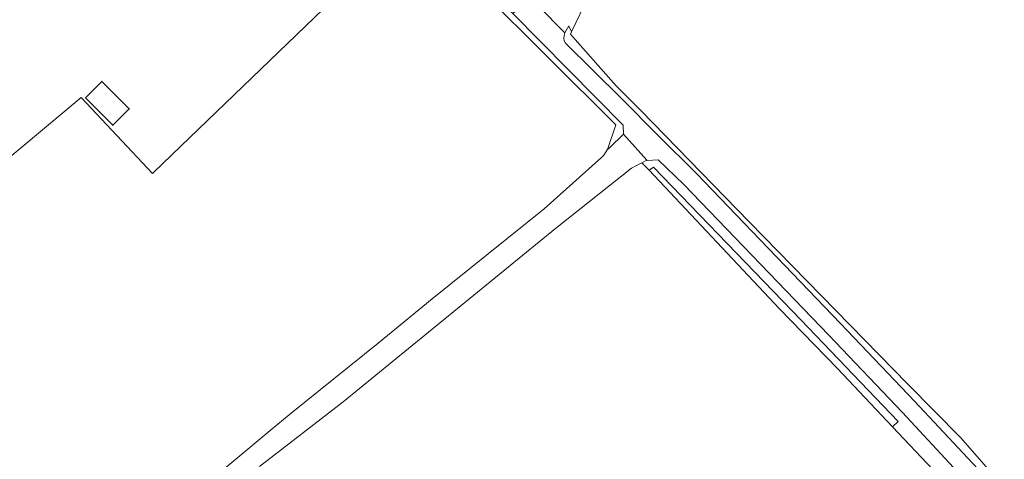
# Model space of a CAD drawing. Extents: x 184422 to 188298, y 343471 to 350189.
# Tile 70 of 256: x 185322 to 185493, y 347638 to 347714. Entities that reach past the tile are written whole.
import ezdxf

# ---------------------------------------------------------------- set-up
doc = ezdxf.new("R2010")
doc.units = 0
for name, color, linetype, lineweight in [('B-WA-GR-BEPLANTING_CULTUUR_HEESTERS-GV', 252, 'Continuous', 18), ('B-WA-GR-BOUWLAND-GV', 252, 'Continuous', 13), ('B-WA-GR-GRAS-GV', 252, 'Continuous', 13), ('B-WA-OG-TERREIN_ERF-GV', 252, 'Continuous', 18), ('B-WA-OG-WEG-GV', 252, 'Continuous', 18), ('B-WA-VH-ONVERHARD-GV', 252, 'Continuous', 18), ('B-WA-VH-VERHARDING_ASFALT-GV', 252, 'Continuous', 18), ('B-WE-OG-BEBOUWING-GV', 250, 'Continuous', 35)]:
    doc.layers.add(name, color=color, linetype=linetype, lineweight=lineweight)

msp = doc.modelspace()

# ---------------------------------------------------------------- linework, layer by layer
at = {"layer": 'B-WA-GR-BEPLANTING_CULTUUR_HEESTERS-GV', "flags": 128}
msp.add_lwpolyline([(185431.507, 347687.85), (185454.198, 347663.717), (185464.303, 347653.349), (185473.863, 347643.212), (185474.865, 347644.108), (185457.922, 347661.8), (185432.275, 347688.407)], close=True, dxfattribs=at)
msp.add_lwpolyline([(185431.507, 347687.85), (185454.198, 347663.717), (185464.303, 347653.349), (185473.863, 347643.212), (185474.865, 347644.108), (185457.922, 347661.8), (185432.275, 347688.407)], close=True, dxfattribs=at)
msp.add_lwpolyline([(185431.507, 347687.85), (185454.198, 347663.717), (185464.303, 347653.349), (185473.863, 347643.212), (185474.865, 347644.108), (185457.922, 347661.8), (185432.275, 347688.407)], close=True, dxfattribs=at)
at = {"layer": 'B-WA-GR-BOUWLAND-GV', "flags": 128}
for points in [[(185618.317, 347820.58), (185575.512, 347809.505), (185562.855, 347805.109), (185534.007, 347794.241), (185518.798, 347788.174), (185512.758, 347785.497), (185498.607, 347779.411), (185463.495, 347762.437), (185450.711, 347755.743), (185445.053, 347751.966), (185440.03, 347747.47), (185437.233, 347744.552), (185432.418, 347738.515), (185425.924, 347727.673), (185422.572, 347721.505), (185418.022, 347711.949), (185417.828, 347711.541), (185418.66, 347710.597), (185425.759, 347702.544), (185430.129, 347698.183), (185448.941, 347678.856), (185476.552, 347650.613), (185485.764, 347641.293), (185497.776, 347627.512)], [(185618.317, 347820.58), (185575.512, 347809.505), (185562.855, 347805.109), (185534.007, 347794.241), (185518.798, 347788.174), (185512.758, 347785.497), (185498.607, 347779.411), (185463.495, 347762.437), (185450.711, 347755.743), (185445.053, 347751.966), (185440.03, 347747.47), (185437.233, 347744.552), (185432.418, 347738.515), (185425.924, 347727.673), (185422.572, 347721.505), (185418.022, 347711.949), (185417.828, 347711.541), (185418.66, 347710.597), (185425.759, 347702.544), (185430.129, 347698.183), (185448.941, 347678.856), (185476.552, 347650.613), (185485.764, 347641.293), (185497.776, 347627.512)], [(185618.317, 347820.58), (185575.512, 347809.505), (185562.855, 347805.109), (185534.007, 347794.241), (185518.798, 347788.174), (185512.758, 347785.497), (185498.607, 347779.411), (185463.495, 347762.437), (185450.711, 347755.743), (185445.053, 347751.966), (185440.03, 347747.47), (185437.233, 347744.552), (185432.418, 347738.515), (185425.924, 347727.673), (185422.572, 347721.505), (185418.022, 347711.949), (185417.828, 347711.541), (185418.66, 347710.597), (185425.759, 347702.544), (185430.129, 347698.183), (185448.941, 347678.856), (185476.552, 347650.613), (185485.764, 347641.293), (185497.776, 347627.512)], [(185480.904, 347635.747), (185473.863, 347643.212), (185464.303, 347653.349), (185454.198, 347663.717), (185431.507, 347687.85), (185430.268, 347689.168), (185429.319, 347688.682), (185428.453, 347688.239), (185415.257, 347677.682), (185378.313, 347647.547), (185363.717, 347636.261)], [(185480.904, 347635.747), (185473.863, 347643.212), (185464.303, 347653.349), (185454.198, 347663.717), (185431.507, 347687.85), (185430.268, 347689.168), (185429.319, 347688.682), (185428.453, 347688.239), (185415.257, 347677.682), (185378.313, 347647.547), (185363.717, 347636.261)], [(185480.904, 347635.747), (185473.863, 347643.212), (185464.303, 347653.349), (185454.198, 347663.717), (185431.507, 347687.85), (185430.268, 347689.168), (185429.319, 347688.682), (185428.453, 347688.239), (185415.257, 347677.682), (185378.313, 347647.547), (185363.717, 347636.261)]]:
    msp.add_lwpolyline(points, dxfattribs=at)
at = {"layer": 'B-WA-GR-GRAS-GV', "flags": 128}
msp.add_lwpolyline([(185354.682, 347633.47), (185365.577, 347642.53), (185369.257, 347645.591), (185384.349, 347657.76), (185393.794, 347665.447), (185413.264, 347681.145), (185423.247, 347690.091), (185423.66, 347690.462), (185424.029, 347691.124), (185424.193, 347691.419), (185424.325, 347691.655), (185425.702, 347695.75), (185390.539, 347730.84), (185390.198, 347730.571), (185389.441, 347729.846), (185374.832, 347715.861), (185345.376, 347687.527), (185345.138, 347687.298), (185332.72, 347700.49), (185319.225, 347689.274)], dxfattribs=at)
msp.add_lwpolyline([(185354.682, 347633.47), (185365.577, 347642.53), (185369.257, 347645.591), (185384.349, 347657.76), (185393.794, 347665.447), (185413.264, 347681.145), (185423.247, 347690.091), (185423.66, 347690.462), (185424.029, 347691.124), (185424.193, 347691.419), (185424.325, 347691.655), (185425.702, 347695.75), (185390.539, 347730.84), (185390.198, 347730.571), (185389.441, 347729.846), (185374.832, 347715.861), (185345.376, 347687.527), (185345.138, 347687.298), (185332.72, 347700.49), (185319.225, 347689.274)], dxfattribs=at)
msp.add_lwpolyline([(185354.682, 347633.47), (185365.577, 347642.53), (185369.257, 347645.591), (185384.349, 347657.76), (185393.794, 347665.447), (185413.264, 347681.145), (185423.247, 347690.091), (185423.66, 347690.462), (185424.029, 347691.124), (185424.193, 347691.419), (185424.325, 347691.655), (185425.702, 347695.75), (185390.539, 347730.84), (185390.198, 347730.571), (185389.441, 347729.846), (185374.832, 347715.861), (185345.376, 347687.527), (185345.138, 347687.298), (185332.72, 347700.49), (185319.225, 347689.274)], dxfattribs=at)
at = {"layer": 'B-WA-OG-TERREIN_ERF-GV', "flags": 128}
msp.add_lwpolyline([(185319.225, 347689.274), (185332.72, 347700.49), (185345.138, 347687.298), (185345.376, 347687.527), (185374.832, 347715.861), (185389.441, 347729.846), (185390.198, 347730.571), (185389.597, 347731.178), (185386.632, 347734.919), (185356.127, 347763.903), (185356.59, 347764.408), (185356.414, 347764.569), (185345.021, 347774.558), (185344.409, 347775.037), (185343.782, 347775.494), (185343.637, 347775.309), (185341.426, 347777.25), (185340.25, 347778.268), (185337.493, 347775.183), (185330.547, 347781.961), (185304.026, 347776.478)], dxfattribs=at)
msp.add_lwpolyline([(185319.225, 347689.274), (185332.72, 347700.49), (185345.138, 347687.298), (185345.376, 347687.527), (185374.832, 347715.861), (185389.441, 347729.846), (185390.198, 347730.571), (185389.597, 347731.178), (185386.632, 347734.919), (185356.127, 347763.903), (185356.59, 347764.408), (185356.414, 347764.569), (185345.021, 347774.558), (185344.409, 347775.037), (185343.782, 347775.494), (185343.637, 347775.309), (185341.426, 347777.25), (185340.25, 347778.268), (185337.493, 347775.183), (185330.547, 347781.961), (185304.026, 347776.478)], dxfattribs=at)
msp.add_lwpolyline([(185319.225, 347689.274), (185332.72, 347700.49), (185345.138, 347687.298), (185345.376, 347687.527), (185374.832, 347715.861), (185389.441, 347729.846), (185390.198, 347730.571), (185389.597, 347731.178), (185386.632, 347734.919), (185356.127, 347763.903), (185356.59, 347764.408), (185356.414, 347764.569), (185345.021, 347774.558), (185344.409, 347775.037), (185343.782, 347775.494), (185343.637, 347775.309), (185341.426, 347777.25), (185340.25, 347778.268), (185337.493, 347775.183), (185330.547, 347781.961), (185304.026, 347776.478)], dxfattribs=at)
at = {"layer": 'B-WA-OG-WEG-GV', "flags": 128}
for points in [[(185412.197, 347716.485), (185416.879, 347711.772), (185417.537, 347712.967), (185417.565, 347712.917), (185418.022, 347711.949), (185422.572, 347721.505), (185425.924, 347727.673), (185432.418, 347738.515), (185437.233, 347744.552), (185440.03, 347747.47), (185445.053, 347751.966), (185450.711, 347755.743), (185463.495, 347762.437), (185498.607, 347779.411), (185512.758, 347785.497), (185518.798, 347788.174), (185534.007, 347794.241), (185562.855, 347805.109), (185575.512, 347809.505), (185618.317, 347820.58)], [(185412.197, 347716.485), (185416.879, 347711.772), (185417.537, 347712.967), (185417.565, 347712.917), (185418.022, 347711.949), (185422.572, 347721.505), (185425.924, 347727.673), (185432.418, 347738.515), (185437.233, 347744.552), (185440.03, 347747.47), (185445.053, 347751.966), (185450.711, 347755.743), (185463.495, 347762.437), (185498.607, 347779.411), (185512.758, 347785.497), (185518.798, 347788.174), (185534.007, 347794.241), (185562.855, 347805.109), (185575.512, 347809.505), (185618.317, 347820.58)], [(185412.197, 347716.485), (185416.879, 347711.772), (185417.537, 347712.967), (185417.565, 347712.917), (185418.022, 347711.949), (185422.572, 347721.505), (185425.924, 347727.673), (185432.418, 347738.515), (185437.233, 347744.552), (185440.03, 347747.47), (185445.053, 347751.966), (185450.711, 347755.743), (185463.495, 347762.437), (185498.607, 347779.411), (185512.758, 347785.497), (185518.798, 347788.174), (185534.007, 347794.241), (185562.855, 347805.109), (185575.512, 347809.505), (185618.317, 347820.58)], [(185561.92, 347515.106), (185561.266, 347517.423), (185559.811, 347520.069), (185556.372, 347529.991), (185545.441, 347556.073), (185533.438, 347578.232), (185525.359, 347590.812), (185508.35, 347615.054), (185497.776, 347627.512), (185485.764, 347641.293), (185476.552, 347650.613), (185448.941, 347678.856), (185430.129, 347698.183), (185425.759, 347702.544), (185418.66, 347710.597), (185417.828, 347711.541), (185418.022, 347711.949), (185417.565, 347712.917), (185417.537, 347712.967), (185416.879, 347711.772)], [(185561.92, 347515.106), (185561.266, 347517.423), (185559.811, 347520.069), (185556.372, 347529.991), (185545.441, 347556.073), (185533.438, 347578.232), (185525.359, 347590.812), (185508.35, 347615.054), (185497.776, 347627.512), (185485.764, 347641.293), (185476.552, 347650.613), (185448.941, 347678.856), (185430.129, 347698.183), (185425.759, 347702.544), (185418.66, 347710.597), (185417.828, 347711.541), (185418.022, 347711.949), (185417.565, 347712.917), (185417.537, 347712.967), (185416.879, 347711.772)], [(185561.92, 347515.106), (185561.266, 347517.423), (185559.811, 347520.069), (185556.372, 347529.991), (185545.441, 347556.073), (185533.438, 347578.232), (185525.359, 347590.812), (185508.35, 347615.054), (185497.776, 347627.512), (185485.764, 347641.293), (185476.552, 347650.613), (185448.941, 347678.856), (185430.129, 347698.183), (185425.759, 347702.544), (185418.66, 347710.597), (185417.828, 347711.541), (185418.022, 347711.949), (185417.565, 347712.917), (185417.537, 347712.967), (185416.879, 347711.772)], [(185416.941, 347709.958), (185426.657, 347700.372), (185433.17, 347693.858), (185439.675, 347687.337), (185464.814, 347661.148), (185477.667, 347647.674), (185490.4, 347634.087)], [(185416.941, 347709.958), (185426.657, 347700.372), (185433.17, 347693.858), (185439.675, 347687.337), (185464.814, 347661.148), (185477.667, 347647.674), (185490.4, 347634.087)], [(185416.941, 347709.958), (185426.657, 347700.372), (185433.17, 347693.858), (185439.675, 347687.337), (185464.814, 347661.148), (185477.667, 347647.674), (185490.4, 347634.087)], [(185488.207, 347632.094), (185475.58, 347645.709), (185462.765, 347659.146), (185437.548, 347685.358), (185433.112, 347689.647), (185431.202, 347689.549), (185431.119, 347689.604), (185430.268, 347689.168)], [(185488.207, 347632.094), (185475.58, 347645.709), (185462.765, 347659.146), (185437.548, 347685.358), (185433.112, 347689.647), (185431.202, 347689.549), (185431.119, 347689.604), (185430.268, 347689.168)], [(185488.207, 347632.094), (185475.58, 347645.709), (185462.765, 347659.146), (185437.548, 347685.358), (185433.112, 347689.647), (185431.202, 347689.549), (185431.119, 347689.604), (185430.268, 347689.168)], [(185430.268, 347689.168), (185431.507, 347687.85), (185432.275, 347688.407), (185457.922, 347661.8), (185474.865, 347644.108), (185473.863, 347643.212), (185480.904, 347635.747)], [(185430.268, 347689.168), (185431.507, 347687.85), (185432.275, 347688.407), (185457.922, 347661.8), (185474.865, 347644.108), (185473.863, 347643.212), (185480.904, 347635.747)], [(185430.268, 347689.168), (185431.507, 347687.85), (185432.275, 347688.407), (185457.922, 347661.8), (185474.865, 347644.108), (185473.863, 347643.212), (185480.904, 347635.747)]]:
    msp.add_lwpolyline(points, dxfattribs=at)
msp.add_lwpolyline([(185390.198, 347730.571), (185390.539, 347730.84), (185425.702, 347695.75), (185424.325, 347691.655), (185424.193, 347691.419), (185424.623, 347691.776), (185427.046, 347694.115), (185427.026, 347695.693), (185407.816, 347715.146), (185395.349, 347727.772), (185389.046, 347734.15), (185387.323, 347735.745), (185386.632, 347734.919), (185389.597, 347731.178)], close=True, dxfattribs=at)
msp.add_lwpolyline([(185390.198, 347730.571), (185390.539, 347730.84), (185425.702, 347695.75), (185424.325, 347691.655), (185424.193, 347691.419), (185424.623, 347691.776), (185427.046, 347694.115), (185427.026, 347695.693), (185407.816, 347715.146), (185395.349, 347727.772), (185389.046, 347734.15), (185387.323, 347735.745), (185386.632, 347734.919), (185389.597, 347731.178)], close=True, dxfattribs=at)
msp.add_lwpolyline([(185390.198, 347730.571), (185390.539, 347730.84), (185425.702, 347695.75), (185424.325, 347691.655), (185424.193, 347691.419), (185424.623, 347691.776), (185427.046, 347694.115), (185427.026, 347695.693), (185407.816, 347715.146), (185395.349, 347727.772), (185389.046, 347734.15), (185387.323, 347735.745), (185386.632, 347734.919), (185389.597, 347731.178)], close=True, dxfattribs=at)
at = {"layer": 'B-WA-OG-WEG-GV'}
msp.add_lwpolyline([(185416.879, 347711.772, 0.2602339), (185416.941, 347709.958)], format="xyb", dxfattribs=at)
msp.add_lwpolyline([(185416.879, 347711.772, 0.2602339), (185416.941, 347709.958)], format="xyb", dxfattribs=at)
msp.add_lwpolyline([(185416.879, 347711.772, 0.2602339), (185416.941, 347709.958)], format="xyb", dxfattribs=at)
at = {"layer": 'B-WA-VH-ONVERHARD-GV', "flags": 128}
for points in [[(185427.046, 347694.115), (185424.623, 347691.776), (185424.193, 347691.419), (185424.029, 347691.124), (185423.66, 347690.462), (185423.247, 347690.091), (185413.264, 347681.145), (185393.794, 347665.447), (185384.349, 347657.76), (185369.257, 347645.591), (185365.577, 347642.53), (185354.682, 347633.47)], [(185427.046, 347694.115), (185424.623, 347691.776), (185424.193, 347691.419), (185424.029, 347691.124), (185423.66, 347690.462), (185423.247, 347690.091), (185413.264, 347681.145), (185393.794, 347665.447), (185384.349, 347657.76), (185369.257, 347645.591), (185365.577, 347642.53), (185354.682, 347633.47)], [(185427.046, 347694.115), (185424.623, 347691.776), (185424.193, 347691.419), (185424.029, 347691.124), (185423.66, 347690.462), (185423.247, 347690.091), (185413.264, 347681.145), (185393.794, 347665.447), (185384.349, 347657.76), (185369.257, 347645.591), (185365.577, 347642.53), (185354.682, 347633.47)], [(185363.717, 347636.261), (185378.313, 347647.547), (185415.257, 347677.682), (185428.453, 347688.239), (185429.319, 347688.682), (185430.268, 347689.168), (185431.119, 347689.604), (185427.046, 347694.115)], [(185363.717, 347636.261), (185378.313, 347647.547), (185415.257, 347677.682), (185428.453, 347688.239), (185429.319, 347688.682), (185430.268, 347689.168), (185431.119, 347689.604), (185427.046, 347694.115)], [(185363.717, 347636.261), (185378.313, 347647.547), (185415.257, 347677.682), (185428.453, 347688.239), (185429.319, 347688.682), (185430.268, 347689.168), (185431.119, 347689.604), (185427.046, 347694.115)]]:
    msp.add_lwpolyline(points, dxfattribs=at)
at = {"layer": 'B-WA-VH-VERHARDING_ASFALT-GV', "flags": 128}
for points in [[(185409.828, 347716.947), (185407.816, 347715.146), (185427.026, 347695.693), (185427.046, 347694.115), (185431.119, 347689.604), (185431.202, 347689.549), (185433.112, 347689.647), (185437.548, 347685.358), (185462.765, 347659.146), (185475.58, 347645.709), (185488.207, 347632.094)], [(185409.828, 347716.947), (185407.816, 347715.146), (185427.026, 347695.693), (185427.046, 347694.115), (185431.119, 347689.604), (185431.202, 347689.549), (185433.112, 347689.647), (185437.548, 347685.358), (185462.765, 347659.146), (185475.58, 347645.709), (185488.207, 347632.094)], [(185409.828, 347716.947), (185407.816, 347715.146), (185427.026, 347695.693), (185427.046, 347694.115), (185431.119, 347689.604), (185431.202, 347689.549), (185433.112, 347689.647), (185437.548, 347685.358), (185462.765, 347659.146), (185475.58, 347645.709), (185488.207, 347632.094)], [(185416.879, 347711.772), (185412.197, 347716.485)], [(185416.879, 347711.772), (185412.197, 347716.485)], [(185416.879, 347711.772), (185412.197, 347716.485)], [(185490.4, 347634.087), (185477.667, 347647.674), (185464.814, 347661.148), (185439.675, 347687.337), (185433.17, 347693.858), (185426.657, 347700.372), (185416.941, 347709.958)], [(185490.4, 347634.087), (185477.667, 347647.674), (185464.814, 347661.148), (185439.675, 347687.337), (185433.17, 347693.858), (185426.657, 347700.372), (185416.941, 347709.958)], [(185490.4, 347634.087), (185477.667, 347647.674), (185464.814, 347661.148), (185439.675, 347687.337), (185433.17, 347693.858), (185426.657, 347700.372), (185416.941, 347709.958)]]:
    msp.add_lwpolyline(points, dxfattribs=at)
at = {"layer": 'B-WA-VH-VERHARDING_ASFALT-GV'}
msp.add_lwpolyline([(185416.941, 347709.958, -0.2602339), (185416.879, 347711.772)], format="xyb", dxfattribs=at)
msp.add_lwpolyline([(185416.941, 347709.958, -0.2602339), (185416.879, 347711.772)], format="xyb", dxfattribs=at)
msp.add_lwpolyline([(185416.941, 347709.958, -0.2602339), (185416.879, 347711.772)], format="xyb", dxfattribs=at)
at = {"layer": 'B-WE-OG-BEBOUWING-GV', "flags": 128}
msp.add_lwpolyline([(185333.462, 347700.448), (185338.207, 347695.683), (185341.069, 347698.532), (185336.324, 347703.297)], close=True, dxfattribs=at)
msp.add_lwpolyline([(185333.462, 347700.448), (185338.207, 347695.683), (185341.069, 347698.532), (185336.324, 347703.297)], close=True, dxfattribs=at)
msp.add_lwpolyline([(185333.462, 347700.448), (185338.207, 347695.683), (185341.069, 347698.532), (185336.324, 347703.297)], close=True, dxfattribs=at)

doc.saveas('drawing.dxf')
